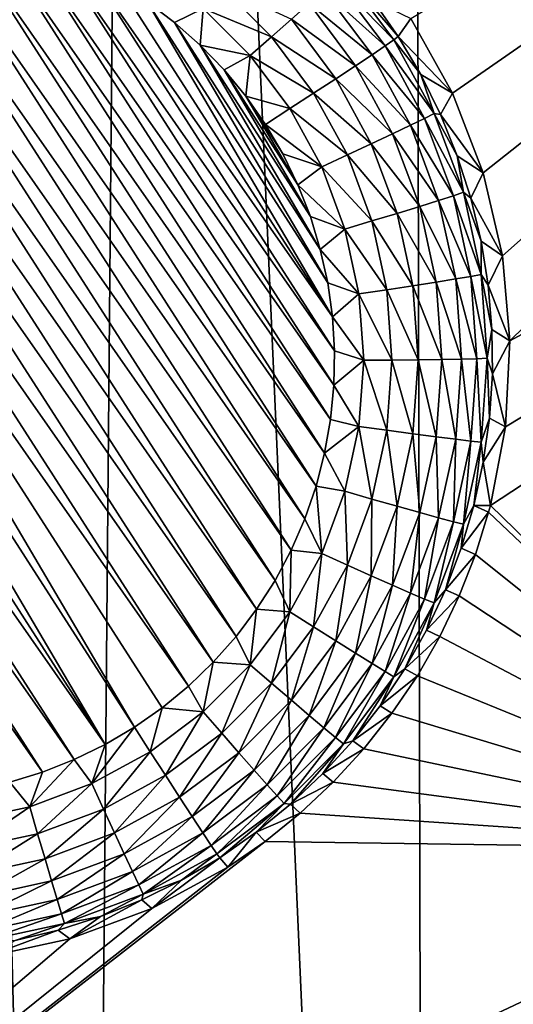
# Model space of a CAD drawing. Header units: metres. Extents: x -24 to 72, y -247 to 22.
# Tile 25 of 256: x -12.695 to -11.76, y -235.395 to -233.533. Entities that reach past the tile are written whole.
import ezdxf

# ---------------------------------------------------------------- set-up
doc = ezdxf.new("R2010")
doc.units = ezdxf.units.M
doc.layers.add('solid_509589_MEDIA_SW0001', color=7, linetype='CONTINUOUS')

msp = doc.modelspace()

# ---------------------------------------------------------------- linework, layer by layer
at = {"layer": 'solid_509589_MEDIA_SW0001'}
for points in [[(-12.918304, -227.301956, 309.696381), (-13.217052, -239.845428, 309.911285), (-12.578986, -240.30481, 309.927856)], [(-12.47438, -228.315308, 309.71994), (-12.918304, -227.301956, 309.696381), (-12.578986, -240.30481, 309.927856)], [(-12.47438, -228.315308, 309.71994), (-12.578986, -240.30481, 309.927856), (-11.924747, -240.741241, 309.943817)], [(-11.95085, -229.290344, 309.743622), (-12.47438, -228.315308, 309.71994), (-11.924747, -240.741241, 309.943817)], [(-11.351111, -230.220581, 309.767151), (-11.95085, -229.290344, 309.743622), (-11.924747, -240.741241, 309.943817)], [(-11.351111, -230.220581, 309.767151), (-11.924747, -240.741241, 309.943817), (-11.255281, -241.154114, 309.959106)], [(-11.875784, -233.672104, 268.754608), (-11.95446, -233.531021, 268.754364), (-9.84476, -232.263458, 268.933533)], [(-11.817698, -233.822556, 268.753601), (-11.875784, -233.672104, 268.754608), (-9.84476, -232.263458, 268.933533)], [(-11.781186, -233.979584, 268.751495), (-11.817698, -233.822556, 268.753601), (-9.84476, -232.263458, 268.933533)], [(-11.766912, -234.140564, 268.748352), (-11.781186, -233.979584, 268.751495), (-9.84476, -232.263458, 268.933533)], [(-11.766912, -234.140564, 268.748352), (-9.84476, -232.263458, 268.933533), (-9.299391, -232.808762, 268.943054)], [(-11.803698, -234.451721, 268.740082), (-11.775392, -234.303055, 268.744354), (-9.299391, -232.808762, 268.943054)], [(-11.133733, -235.103073, 268.751404), (-11.803698, -234.451721, 268.740082), (-9.299391, -232.808762, 268.943054)], [(-11.775392, -234.303055, 268.744354), (-11.766912, -234.140564, 268.748352), (-9.299391, -232.808762, 268.943054)], [(-13.070559, -233.365417, 268.082794), (-13.0064, -233.356384, 268.082611), (-12.211286, -234.59343, 268.104218)], [(-13.0064, -233.356384, 268.082611), (-12.941672, -233.352432, 268.08255), (-12.180795, -234.536209, 268.10321)], [(-13.0064, -233.356384, 268.082611), (-12.180795, -234.536209, 268.10321), (-12.211286, -234.59343, 268.104218)], [(-12.941672, -233.352432, 268.08255), (-12.154914, -234.476822, 268.102173), (-12.180795, -234.536209, 268.10321)], [(-12.941672, -233.352432, 268.08255), (-12.876894, -233.353561, 268.082581), (-12.154914, -234.476822, 268.102173)], [(-12.876894, -233.353561, 268.082581), (-12.133763, -234.415573, 268.101105), (-12.154914, -234.476822, 268.102173)], [(-12.876894, -233.353561, 268.082581), (-12.812381, -233.359772, 268.082672), (-12.133763, -234.415573, 268.101105)], [(-12.812381, -233.359772, 268.082672), (-12.117483, -234.352814, 268.100006), (-12.133763, -234.415573, 268.101105)], [(-12.812381, -233.359772, 268.082672), (-12.748524, -233.371033, 268.082886), (-12.117483, -234.352814, 268.100006)], [(-13.195827, -233.398407, 268.083344), (-13.133801, -233.37944, 268.083038), (-12.285178, -234.699722, 268.106079)], [(-13.133801, -233.37944, 268.083038), (-13.070559, -233.365417, 268.082794), (-12.246146, -234.648041, 268.105164)], [(-13.133801, -233.37944, 268.083038), (-12.246146, -234.648041, 268.105164), (-12.285178, -234.699722, 268.106079)], [(-13.070559, -233.365417, 268.082794), (-12.211286, -234.59343, 268.104218), (-12.246146, -234.648041, 268.105164)], [(-12.748524, -233.371033, 268.082886), (-12.106191, -234.289032, 268.098907), (-12.117483, -234.352814, 268.100006)], [(-12.748524, -233.371033, 268.082886), (-12.685804, -233.387268, 268.08316), (-12.106191, -234.289032, 268.098907)], [(-12.685804, -233.387268, 268.08316), (-12.099932, -234.224533, 268.097778), (-12.106191, -234.289032, 268.098907)], [(-12.685804, -233.387268, 268.08316), (-12.624531, -233.408371, 268.083527), (-12.099932, -234.224533, 268.097778)], [(-13.256146, -233.42218, 268.083771), (-13.195827, -233.398407, 268.083344), (-12.328198, -234.74826, 268.106934)], [(-13.195827, -233.398407, 268.083344), (-12.285178, -234.699722, 268.106079), (-12.328198, -234.74826, 268.106934)], [(-12.624531, -233.408371, 268.083527), (-12.09876, -234.159714, 268.096649), (-12.099932, -234.224533, 268.097778)], [(-12.624531, -233.408371, 268.083527), (-12.565064, -233.434235, 268.083984), (-12.09876, -234.159714, 268.096649)], [(-13.31419, -233.450485, 268.084259), (-13.256146, -233.42218, 268.083771), (-12.374889, -234.793243, 268.107697)], [(-13.256146, -233.42218, 268.083771), (-12.328198, -234.74826, 268.106934), (-12.374889, -234.793243, 268.107697)], [(-12.565064, -233.434235, 268.083984), (-12.102678, -234.095047, 268.09552), (-12.09876, -234.159714, 268.096649)], [(-12.565064, -233.434235, 268.083984), (-12.507869, -233.464645, 268.084503), (-12.102678, -234.095047, 268.09552)], [(-13.31419, -233.450485, 268.084259), (-12.47759, -234.871216, 268.10907), (-13.369756, -233.4832, 268.084839)], [(-13.31419, -233.450485, 268.084259), (-12.424744, -234.834274, 268.108429), (-12.47759, -234.871216, 268.10907)], [(-13.31419, -233.450485, 268.084259), (-12.374889, -234.793243, 268.107697), (-12.424744, -234.834274, 268.108429)], [(-12.096779, -233.457886, 268.251678), (-12.081758, -233.44397, 268.303375), (-11.986505, -233.571198, 268.305603)], [(-12.081758, -233.44397, 268.303375), (-12.026193, -233.495911, 268.358948), (-11.978139, -233.564865, 268.360168)], [(-11.986505, -233.571198, 268.305603), (-12.081758, -233.44397, 268.303375), (-11.978139, -233.564865, 268.360168)], [(-12.507869, -233.464645, 268.084503), (-12.453222, -233.499481, 268.085114), (-12.102678, -234.095047, 268.09552)], [(-12.218126, -233.565582, 268.106567), (-12.347339, -233.5121, 268.090424), (-12.312313, -233.47142, 268.104919)], [(-12.218126, -233.565582, 268.106567), (-12.312313, -233.47142, 268.104919), (-12.18052, -233.532578, 268.130829)], [(-12.118786, -233.477783, 268.204651), (-12.096779, -233.457886, 268.251678), (-12.003225, -233.58284, 268.253876)], [(-12.003225, -233.58284, 268.253876), (-12.096779, -233.457886, 268.251678), (-11.986505, -233.571198, 268.305603)], [(-12.533155, -234.903946, 268.10965), (-13.422603, -233.520142, 268.08548), (-13.369756, -233.4832, 268.084839)], [(-12.47759, -234.871216, 268.10907), (-12.533155, -234.903946, 268.10965), (-13.369756, -233.4832, 268.084839)], [(-12.147023, -233.50296, 268.16391), (-12.118786, -233.477783, 268.204651), (-12.027723, -233.599411, 268.206787)], [(-12.027723, -233.599411, 268.206787), (-12.118786, -233.477783, 268.204651), (-12.003225, -233.58284, 268.253876)], [(-12.453222, -233.499481, 268.085114), (-12.111656, -234.030884, 268.094391), (-12.102678, -234.095047, 268.09552)], [(-12.453222, -233.499481, 268.085114), (-12.40144, -233.538513, 268.085815), (-12.111656, -234.030884, 268.094391)], [(-12.347339, -233.5121, 268.090424), (-12.40144, -233.538513, 268.085815), (-12.453222, -233.499481, 268.085114)], [(-12.18052, -233.532578, 268.130829), (-12.147023, -233.50296, 268.16391), (-12.059155, -233.620331, 268.165955)], [(-12.059155, -233.620331, 268.165955), (-12.147023, -233.50296, 268.16391), (-12.027723, -233.599411, 268.206787)], [(-12.026193, -233.495911, 268.358948), (-11.95446, -233.531021, 268.754364), (-11.978139, -233.564865, 268.360168)], [(-12.533155, -234.903946, 268.10965), (-13.472457, -233.561172, 268.086212), (-13.422603, -233.520142, 268.08548)], [(-12.347339, -233.5121, 268.090424), (-12.352929, -233.581451, 268.086548), (-12.40144, -233.538513, 268.085815)], [(-12.347339, -233.5121, 268.090424), (-12.258548, -233.600876, 268.09198), (-12.352929, -233.581451, 268.086548)], [(-12.218126, -233.565582, 268.106567), (-12.258548, -233.600876, 268.09198), (-12.347339, -233.5121, 268.090424)], [(-12.40144, -233.538513, 268.085815), (-12.125659, -233.967575, 268.093292), (-12.111656, -234.030884, 268.094391)], [(-12.40144, -233.538513, 268.085815), (-12.352929, -233.581451, 268.086548), (-12.125659, -233.967575, 268.093292)], [(-12.218126, -233.565582, 268.106567), (-12.18052, -233.532578, 268.130829), (-12.096441, -233.644867, 268.132782)], [(-12.096441, -233.644867, 268.132782), (-12.18052, -233.532578, 268.130829), (-12.059155, -233.620331, 268.165955)], [(-11.978139, -233.564865, 268.360168), (-11.95446, -233.531021, 268.754364), (-11.875784, -233.672104, 268.754608)], [(-12.5912, -234.932236, 268.110138), (-13.519148, -233.606155, 268.086975), (-13.472457, -233.561172, 268.086212)], [(-12.533155, -234.903946, 268.10965), (-12.5912, -234.932236, 268.110138), (-13.472457, -233.561172, 268.086212)], [(-12.138302, -233.672211, 268.108429), (-12.258548, -233.600876, 268.09198), (-12.218126, -233.565582, 268.106567)], [(-12.138302, -233.672211, 268.108429), (-12.218126, -233.565582, 268.106567), (-12.096441, -233.644867, 268.132782)], [(-11.986505, -233.571198, 268.305603), (-11.978139, -233.564865, 268.360168), (-11.935372, -233.637207, 268.36142)], [(-11.978139, -233.564865, 268.360168), (-11.875784, -233.672104, 268.754608), (-11.935372, -233.637207, 268.36142)], [(-12.352929, -233.581451, 268.086548), (-12.144572, -233.905609, 268.092224), (-12.125659, -233.967575, 268.093292)], [(-12.352929, -233.581451, 268.086548), (-12.30793, -233.628067, 268.087372), (-12.144572, -233.905609, 268.092224)], [(-12.258548, -233.600876, 268.09198), (-12.30793, -233.628067, 268.087372), (-12.352929, -233.581451, 268.086548)], [(-12.027723, -233.599411, 268.206787), (-12.003225, -233.58284, 268.253876), (-11.928411, -233.719833, 268.256256)], [(-12.003225, -233.58284, 268.253876), (-11.986505, -233.571198, 268.305603), (-11.91033, -233.710678, 268.308044)], [(-11.928411, -233.719833, 268.256256), (-12.003225, -233.58284, 268.253876), (-11.91033, -233.710678, 268.308044)], [(-11.91033, -233.710678, 268.308044), (-11.986505, -233.571198, 268.305603), (-11.935372, -233.637207, 268.36142)], [(-12.258548, -233.600876, 268.09198), (-12.266697, -233.678116, 268.088226), (-12.30793, -233.628067, 268.087372)], [(-12.258548, -233.600876, 268.09198), (-12.183297, -233.701385, 268.093719), (-12.266697, -233.678116, 268.088226)], [(-12.138302, -233.672211, 268.108429), (-12.183297, -233.701385, 268.093719), (-12.258548, -233.600876, 268.09198)], [(-12.059155, -233.620331, 268.165955), (-12.027723, -233.599411, 268.206787), (-11.954899, -233.732758, 268.209106)], [(-11.954899, -233.732758, 268.209106), (-12.027723, -233.599411, 268.206787), (-11.928411, -233.719833, 268.256256)], [(-12.651519, -234.956009, 268.110535), (-13.562168, -233.654694, 268.08783), (-13.519148, -233.606155, 268.086975)], [(-12.5912, -234.932236, 268.110138), (-12.651519, -234.956009, 268.110535), (-13.519148, -233.606155, 268.086975)], [(-12.096441, -233.644867, 268.132782), (-12.059155, -233.620331, 268.165955), (-11.988886, -233.748993, 268.168182)], [(-11.988886, -233.748993, 268.168182), (-12.059155, -233.620331, 268.165955), (-11.954899, -233.732758, 268.209106)], [(-12.30793, -233.628067, 268.087372), (-12.168288, -233.845322, 268.091156), (-12.144572, -233.905609, 268.092224)], [(-12.30793, -233.628067, 268.087372), (-12.266697, -233.678116, 268.088226), (-12.168288, -233.845322, 268.091156)], [(-11.935372, -233.637207, 268.36142), (-11.875784, -233.672104, 268.754608), (-11.898132, -233.712555, 268.362732)], [(-11.91033, -233.710678, 268.308044), (-11.935372, -233.637207, 268.36142), (-11.898132, -233.712555, 268.362732)], [(-12.651519, -234.956009, 268.110535), (-12.713546, -234.974976, 268.11087), (-13.562168, -233.654694, 268.08783)], [(-12.138302, -233.672211, 268.108429), (-12.096441, -233.644867, 268.132782), (-12.029202, -233.76799, 268.134949)], [(-12.029202, -233.76799, 268.134949), (-12.096441, -233.644867, 268.132782), (-11.988886, -233.748993, 268.168182)], [(-12.074466, -233.789093, 268.110474), (-12.183297, -233.701385, 268.093719), (-12.138302, -233.672211, 268.108429)], [(-12.074466, -233.789093, 268.110474), (-12.138302, -233.672211, 268.108429), (-12.029202, -233.76799, 268.134949)], [(-11.898132, -233.712555, 268.362732), (-11.875784, -233.672104, 268.754608), (-11.817698, -233.822556, 268.753601)], [(-12.266697, -233.678116, 268.088226), (-12.196692, -233.787033, 268.090149), (-12.168288, -233.845322, 268.091156)], [(-12.266697, -233.678116, 268.088226), (-12.229556, -233.731201, 268.089172), (-12.196692, -233.787033, 268.090149)], [(-12.183297, -233.701385, 268.093719), (-12.229556, -233.731201, 268.089172), (-12.266697, -233.678116, 268.088226)], [(-12.183297, -233.701385, 268.093719), (-12.123118, -233.811569, 268.095642), (-12.229556, -233.731201, 268.089172)], [(-12.074466, -233.789093, 268.110474), (-12.123118, -233.811569, 268.095642), (-12.183297, -233.701385, 268.093719)], [(-11.928411, -233.719833, 268.256256), (-11.91033, -233.710678, 268.308044), (-11.854784, -233.859573, 268.310638)], [(-11.91033, -233.710678, 268.308044), (-11.898132, -233.712555, 268.362732), (-11.866629, -233.790466, 268.364105)], [(-11.854784, -233.859573, 268.310638), (-11.91033, -233.710678, 268.308044), (-11.866629, -233.790466, 268.364105)], [(-11.898132, -233.712555, 268.362732), (-11.817698, -233.822556, 268.753601), (-11.866629, -233.790466, 268.364105)], [(-12.123118, -233.811569, 268.095642), (-12.196692, -233.787033, 268.090149), (-12.229556, -233.731201, 268.089172)], [(-11.988886, -233.748993, 268.168182), (-11.954899, -233.732758, 268.209106), (-11.901796, -233.875107, 268.211578)], [(-11.954899, -233.732758, 268.209106), (-11.928411, -233.719833, 268.256256), (-11.873856, -233.866089, 268.25882)], [(-11.901796, -233.875107, 268.211578), (-11.954899, -233.732758, 268.209106), (-11.873856, -233.866089, 268.25882)], [(-11.873856, -233.866089, 268.25882), (-11.928411, -233.719833, 268.256256), (-11.854784, -233.859573, 268.310638)], [(-12.029202, -233.76799, 268.134949), (-11.988886, -233.748993, 268.168182), (-11.937646, -233.886353, 268.170593)], [(-11.937646, -233.886353, 268.170593), (-11.988886, -233.748993, 268.168182), (-11.901796, -233.875107, 268.211578)], [(-12.074466, -233.789093, 268.110474), (-12.029202, -233.76799, 268.134949), (-11.980173, -233.899429, 268.137238)], [(-11.980173, -233.899429, 268.137238), (-12.029202, -233.76799, 268.134949), (-11.937646, -233.886353, 268.170593)], [(-12.123118, -233.811569, 268.095642), (-12.168288, -233.845322, 268.091156), (-12.196692, -233.787033, 268.090149)], [(-12.027917, -233.913879, 268.112671), (-12.123118, -233.811569, 268.095642), (-12.074466, -233.789093, 268.110474)], [(-12.027917, -233.913879, 268.112671), (-12.074466, -233.789093, 268.110474), (-11.980173, -233.899429, 268.137238)], [(-11.866629, -233.790466, 268.364105), (-11.817698, -233.822556, 268.753601), (-11.841036, -233.870514, 268.365509)], [(-11.854784, -233.859573, 268.310638), (-11.866629, -233.790466, 268.364105), (-11.841036, -233.870514, 268.365509)], [(-12.123118, -233.811569, 268.095642), (-12.079236, -233.929214, 268.097717), (-12.168288, -233.845322, 268.091156)], [(-12.027917, -233.913879, 268.112671), (-12.079236, -233.929214, 268.097717), (-12.123118, -233.811569, 268.095642)], [(-11.841036, -233.870514, 268.365509), (-11.817698, -233.822556, 268.753601), (-11.781186, -233.979584, 268.751495)], [(-12.079236, -233.929214, 268.097717), (-12.144572, -233.905609, 268.092224), (-12.168288, -233.845322, 268.091156)], [(-11.873856, -233.866089, 268.25882), (-11.854784, -233.859573, 268.310638), (-11.820998, -234.014862, 268.313354)], [(-11.854784, -233.859573, 268.310638), (-11.841036, -233.870514, 268.365509), (-11.821497, -233.952255, 268.366913)], [(-11.820998, -234.014862, 268.313354), (-11.854784, -233.859573, 268.310638), (-11.821497, -233.952255, 268.366913)], [(-11.937646, -233.886353, 268.170593), (-11.901796, -233.875107, 268.211578), (-11.869495, -234.023575, 268.214172)], [(-11.901796, -233.875107, 268.211578), (-11.873856, -233.866089, 268.25882), (-11.840672, -234.0186, 268.261475)], [(-11.869495, -234.023575, 268.214172), (-11.901796, -233.875107, 268.211578), (-11.840672, -234.0186, 268.261475)], [(-11.840672, -234.0186, 268.261475), (-11.873856, -233.866089, 268.25882), (-11.820998, -234.014862, 268.313354)], [(-11.841036, -233.870514, 268.365509), (-11.781186, -233.979584, 268.751495), (-11.821497, -233.952255, 268.366913)], [(-12.027917, -233.913879, 268.112671), (-11.980173, -233.899429, 268.137238), (-11.95035, -234.036499, 268.139618)], [(-11.980173, -233.899429, 268.137238), (-11.937646, -233.886353, 268.170593), (-11.906479, -234.029602, 268.173096)], [(-11.95035, -234.036499, 268.139618), (-11.980173, -233.899429, 268.137238), (-11.906479, -234.029602, 268.173096)], [(-11.906479, -234.029602, 268.173096), (-11.937646, -233.886353, 268.170593), (-11.869495, -234.023575, 268.214172)], [(-12.079236, -233.929214, 268.097717), (-12.125659, -233.967575, 268.093292), (-12.144572, -233.905609, 268.092224)], [(-11.999602, -234.044022, 268.114929), (-12.079236, -233.929214, 268.097717), (-12.027917, -233.913879, 268.112671)], [(-11.999602, -234.044022, 268.114929), (-12.027917, -233.913879, 268.112671), (-11.95035, -234.036499, 268.139618)], [(-12.079236, -233.929214, 268.097717), (-12.052545, -234.051895, 268.099854), (-12.125659, -233.967575, 268.093292)], [(-11.999602, -234.044022, 268.114929), (-12.052545, -234.051895, 268.099854), (-12.079236, -233.929214, 268.097717)], [(-11.821497, -233.952255, 268.366913), (-11.781186, -233.979584, 268.751495), (-11.808123, -234.035217, 268.368378)], [(-11.820998, -234.014862, 268.313354), (-11.821497, -233.952255, 268.366913), (-11.808123, -234.035217, 268.368378)], [(-12.052545, -234.051895, 268.099854), (-12.111656, -234.030884, 268.094391), (-12.125659, -233.967575, 268.093292)], [(-11.808123, -234.035217, 268.368378), (-11.781186, -233.979584, 268.751495), (-11.766912, -234.140564, 268.748352)], [(-12.052545, -234.051895, 268.099854), (-12.102678, -234.095047, 268.09552), (-12.111656, -234.030884, 268.094391)], [(-11.95035, -234.036499, 268.139618), (-11.906479, -234.029602, 268.173096), (-11.896018, -234.175842, 268.175659)], [(-11.906479, -234.029602, 268.173096), (-11.869495, -234.023575, 268.214172), (-11.858655, -234.17511, 268.216827)], [(-11.896018, -234.175842, 268.175659), (-11.906479, -234.029602, 268.173096), (-11.858655, -234.17511, 268.216827)], [(-11.869495, -234.023575, 268.214172), (-11.840672, -234.0186, 268.261475), (-11.829535, -234.174286, 268.264191)], [(-11.858655, -234.17511, 268.216827), (-11.869495, -234.023575, 268.214172), (-11.829535, -234.174286, 268.264191)], [(-11.840672, -234.0186, 268.261475), (-11.820998, -234.014862, 268.313354), (-11.809659, -234.173386, 268.316132)], [(-11.829535, -234.174286, 268.264191), (-11.840672, -234.0186, 268.261475), (-11.809659, -234.173386, 268.316132)], [(-11.820998, -234.014862, 268.313354), (-11.808123, -234.035217, 268.368378), (-11.800987, -234.118958, 268.369843)], [(-11.809659, -234.173386, 268.316132), (-11.820998, -234.014862, 268.313354), (-11.800987, -234.118958, 268.369843)], [(-11.9901, -234.176849, 268.117249), (-12.052545, -234.051895, 268.099854), (-11.999602, -234.044022, 268.114929)], [(-11.999602, -234.044022, 268.114929), (-11.95035, -234.036499, 268.139618), (-11.940341, -234.176422, 268.142059)], [(-11.9901, -234.176849, 268.117249), (-11.999602, -234.044022, 268.114929), (-11.940341, -234.176422, 268.142059)], [(-11.940341, -234.176422, 268.142059), (-11.95035, -234.036499, 268.139618), (-11.896018, -234.175842, 268.175659)], [(-11.808123, -234.035217, 268.368378), (-11.766912, -234.140564, 268.748352), (-11.800987, -234.118958, 268.369843)], [(-12.052545, -234.051895, 268.099854), (-12.043587, -234.177124, 268.10202), (-12.102678, -234.095047, 268.09552)], [(-11.9901, -234.176849, 268.117249), (-12.043587, -234.177124, 268.10202), (-12.052545, -234.051895, 268.099854)], [(-12.043587, -234.177124, 268.10202), (-12.09876, -234.159714, 268.096649), (-12.102678, -234.095047, 268.09552)], [(-11.809659, -234.173386, 268.316132), (-11.800987, -234.118958, 268.369843), (-11.80013, -234.202988, 268.371307)], [(-11.800987, -234.118958, 268.369843), (-11.766912, -234.140564, 268.748352), (-11.80013, -234.202988, 268.371307)], [(-11.80013, -234.202988, 268.371307), (-11.766912, -234.140564, 268.748352), (-11.775392, -234.303055, 268.744354)], [(-12.043587, -234.177124, 268.10202), (-12.099932, -234.224533, 268.097778), (-12.09876, -234.159714, 268.096649)], [(-12.043587, -234.177124, 268.10202), (-12.052545, -234.302353, 268.104218), (-12.099932, -234.224533, 268.097778)], [(-11.999602, -234.309692, 268.119568), (-12.052545, -234.302353, 268.104218), (-12.043587, -234.177124, 268.10202)], [(-11.999602, -234.309692, 268.119568), (-12.043587, -234.177124, 268.10202), (-11.9901, -234.176849, 268.117249)], [(-11.999602, -234.309692, 268.119568), (-11.9901, -234.176849, 268.117249), (-11.95035, -234.316345, 268.144501)], [(-11.9901, -234.176849, 268.117249), (-11.940341, -234.176422, 268.142059), (-11.95035, -234.316345, 268.144501)], [(-11.95035, -234.316345, 268.144501), (-11.940341, -234.176422, 268.142059), (-11.906479, -234.322067, 268.178192)], [(-11.940341, -234.176422, 268.142059), (-11.896018, -234.175842, 268.175659), (-11.906479, -234.322067, 268.178192)], [(-11.906479, -234.322067, 268.178192), (-11.896018, -234.175842, 268.175659), (-11.869495, -234.32666, 268.219482)], [(-11.896018, -234.175842, 268.175659), (-11.858655, -234.17511, 268.216827), (-11.869495, -234.32666, 268.219482)], [(-11.869495, -234.32666, 268.219482), (-11.858655, -234.17511, 268.216827), (-11.840672, -234.329971, 268.266907)], [(-11.858655, -234.17511, 268.216827), (-11.829535, -234.174286, 268.264191), (-11.840672, -234.329971, 268.266907)], [(-11.840672, -234.329971, 268.266907), (-11.829535, -234.174286, 268.264191), (-11.820998, -234.331894, 268.318878)], [(-11.829535, -234.174286, 268.264191), (-11.809659, -234.173386, 268.316132), (-11.820998, -234.331894, 268.318878)], [(-11.820998, -234.331894, 268.318878), (-11.809659, -234.173386, 268.316132), (-11.805555, -234.28685, 268.372772)], [(-11.809659, -234.173386, 268.316132), (-11.80013, -234.202988, 268.371307), (-11.805555, -234.28685, 268.372772)], [(-11.80013, -234.202988, 268.371307), (-11.775392, -234.303055, 268.744354), (-11.805555, -234.28685, 268.372772)], [(-12.052545, -234.302353, 268.104218), (-12.106191, -234.289032, 268.098907), (-12.099932, -234.224533, 268.097778)], [(-12.052545, -234.302353, 268.104218), (-12.117483, -234.352814, 268.100006), (-12.106191, -234.289032, 268.098907)], [(-11.820998, -234.331894, 268.318878), (-11.805555, -234.28685, 268.372772), (-11.817235, -234.370087, 268.374207)], [(-11.805555, -234.28685, 268.372772), (-11.775392, -234.303055, 268.744354), (-11.817235, -234.370087, 268.374207)], [(-12.052545, -234.302353, 268.104218), (-12.079236, -234.425034, 268.106354), (-12.117483, -234.352814, 268.100006)], [(-12.027917, -234.439835, 268.121826), (-12.079236, -234.425034, 268.106354), (-12.052545, -234.302353, 268.104218)], [(-12.027917, -234.439835, 268.121826), (-12.052545, -234.302353, 268.104218), (-11.999602, -234.309692, 268.119568)], [(-12.027917, -234.439835, 268.121826), (-11.999602, -234.309692, 268.119568), (-11.980173, -234.453415, 268.146912)], [(-11.999602, -234.309692, 268.119568), (-11.95035, -234.316345, 268.144501), (-11.980173, -234.453415, 268.146912)], [(-11.817235, -234.370087, 268.374207), (-11.775392, -234.303055, 268.744354), (-11.803698, -234.451721, 268.740082)], [(-11.980173, -234.453415, 268.146912), (-11.95035, -234.316345, 268.144501), (-11.937646, -234.465317, 268.180695)], [(-11.95035, -234.316345, 268.144501), (-11.906479, -234.322067, 268.178192), (-11.937646, -234.465317, 268.180695)], [(-11.937646, -234.465317, 268.180695), (-11.906479, -234.322067, 268.178192), (-11.901796, -234.475128, 268.222046)], [(-11.906479, -234.322067, 268.178192), (-11.869495, -234.32666, 268.219482), (-11.901796, -234.475128, 268.222046)], [(-11.901796, -234.475128, 268.222046), (-11.869495, -234.32666, 268.219482), (-11.873856, -234.482498, 268.269562)], [(-11.869495, -234.32666, 268.219482), (-11.840672, -234.329971, 268.266907), (-11.873856, -234.482498, 268.269562)], [(-11.873856, -234.482498, 268.269562), (-11.840672, -234.329971, 268.266907), (-11.854784, -234.487198, 268.321594)], [(-11.840672, -234.329971, 268.266907), (-11.820998, -234.331894, 268.318878), (-11.854784, -234.487198, 268.321594)], [(-11.854784, -234.487198, 268.321594), (-11.820998, -234.331894, 268.318878), (-11.835101, -234.452194, 268.375641)], [(-11.820998, -234.331894, 268.318878), (-11.817235, -234.370087, 268.374207), (-11.835101, -234.452194, 268.375641)], [(-12.079236, -234.425034, 268.106354), (-12.133763, -234.415573, 268.101105), (-12.117483, -234.352814, 268.100006)], [(-11.817235, -234.370087, 268.374207), (-11.803698, -234.451721, 268.740082), (-11.835101, -234.452194, 268.375641)], [(-12.123118, -234.542664, 268.108429), (-12.154914, -234.476822, 268.102173), (-12.133763, -234.415573, 268.101105)], [(-12.079236, -234.425034, 268.106354), (-12.123118, -234.542664, 268.108429), (-12.133763, -234.415573, 268.101105)], [(-12.074466, -234.564621, 268.124023), (-12.123118, -234.542664, 268.108429), (-12.079236, -234.425034, 268.106354)], [(-12.074466, -234.564621, 268.124023), (-12.079236, -234.425034, 268.106354), (-12.027917, -234.439835, 268.121826)], [(-12.074466, -234.564621, 268.124023), (-12.027917, -234.439835, 268.121826), (-12.029202, -234.584854, 268.1492)], [(-12.027917, -234.439835, 268.121826), (-11.980173, -234.453415, 268.146912), (-12.029202, -234.584854, 268.1492)], [(-12.029202, -234.584854, 268.1492), (-11.980173, -234.453415, 268.146912), (-11.988886, -234.602676, 268.183105)], [(-11.980173, -234.453415, 268.146912), (-11.937646, -234.465317, 268.180695), (-11.988886, -234.602676, 268.183105)], [(-11.835101, -234.452194, 268.375641), (-11.807128, -234.464645, 268.739685), (-11.859056, -234.532761, 268.377045)], [(-11.854784, -234.487198, 268.321594), (-11.835101, -234.452194, 268.375641), (-11.859056, -234.532761, 268.377045)], [(-11.835101, -234.452194, 268.375641), (-11.803698, -234.451721, 268.740082), (-11.807128, -234.464645, 268.739685)], [(-11.807128, -234.464645, 268.739685), (-11.803698, -234.451721, 268.740082), (-11.133733, -235.103073, 268.751404)], [(-12.123118, -234.542664, 268.108429), (-12.180795, -234.536209, 268.10321), (-12.154914, -234.476822, 268.102173)], [(-11.988886, -234.602676, 268.183105), (-11.937646, -234.465317, 268.180695), (-11.954899, -234.617477, 268.224548)], [(-11.937646, -234.465317, 268.180695), (-11.901796, -234.475128, 268.222046), (-11.954899, -234.617477, 268.224548)], [(-11.954899, -234.617477, 268.224548), (-11.901796, -234.475128, 268.222046), (-11.928411, -234.628738, 268.272125)], [(-11.901796, -234.475128, 268.222046), (-11.873856, -234.482498, 268.269562), (-11.928411, -234.628738, 268.272125)], [(-11.859056, -234.532761, 268.377045), (-11.807128, -234.464645, 268.739685), (-11.831898, -234.544327, 268.737122)], [(-11.831898, -234.544327, 268.737122), (-11.807128, -234.464645, 268.739685), (-11.133733, -235.103073, 268.751404)], [(-11.928411, -234.628738, 268.272125), (-11.873856, -234.482498, 268.269562), (-11.91033, -234.636093, 268.324188)], [(-11.873856, -234.482498, 268.269562), (-11.854784, -234.487198, 268.321594), (-11.91033, -234.636093, 268.324188)], [(-11.91033, -234.636093, 268.324188), (-11.854784, -234.487198, 268.321594), (-11.888964, -234.611298, 268.378418)], [(-11.854784, -234.487198, 268.321594), (-11.859056, -234.532761, 268.377045), (-11.888964, -234.611298, 268.378418)], [(-11.859056, -234.532761, 268.377045), (-11.831898, -234.544327, 268.737122), (-11.888964, -234.611298, 268.378418)], [(-12.183297, -234.652863, 268.110352), (-12.211286, -234.59343, 268.104218), (-12.180795, -234.536209, 268.10321)], [(-12.123118, -234.542664, 268.108429), (-12.183297, -234.652863, 268.110352), (-12.180795, -234.536209, 268.10321)], [(-12.138302, -234.681503, 268.126068), (-12.183297, -234.652863, 268.110352), (-12.123118, -234.542664, 268.108429)], [(-12.138302, -234.681503, 268.126068), (-12.123118, -234.542664, 268.108429), (-12.074466, -234.564621, 268.124023)], [(-11.888964, -234.611298, 268.378418), (-11.831898, -234.544327, 268.737122), (-11.862703, -234.622833, 268.734467)], [(-11.862703, -234.622833, 268.734467), (-11.831898, -234.544327, 268.737122), (-11.133733, -235.103073, 268.751404)], [(-12.138302, -234.681503, 268.126068), (-12.074466, -234.564621, 268.124023), (-12.096441, -234.707977, 268.151337)], [(-12.074466, -234.564621, 268.124023), (-12.029202, -234.584854, 268.1492), (-12.096441, -234.707977, 268.151337)], [(-12.096441, -234.707977, 268.151337), (-12.029202, -234.584854, 268.1492), (-12.059155, -234.731339, 268.185333)], [(-12.029202, -234.584854, 268.1492), (-11.988886, -234.602676, 268.183105), (-12.059155, -234.731339, 268.185333)], [(-12.183297, -234.652863, 268.110352), (-12.246146, -234.648041, 268.105164), (-12.211286, -234.59343, 268.104218)], [(-12.059155, -234.731339, 268.185333), (-11.988886, -234.602676, 268.183105), (-12.027723, -234.750824, 268.226868)], [(-11.988886, -234.602676, 268.183105), (-11.954899, -234.617477, 268.224548), (-12.027723, -234.750824, 268.226868)], [(-12.027723, -234.750824, 268.226868), (-11.954899, -234.617477, 268.224548), (-12.003225, -234.765732, 268.274506)], [(-11.954899, -234.617477, 268.224548), (-11.928411, -234.628738, 268.272125), (-12.003225, -234.765732, 268.274506)], [(-11.888964, -234.611298, 268.378418), (-11.862703, -234.622833, 268.734467), (-11.924659, -234.687378, 268.379761)], [(-11.91033, -234.636093, 268.324188), (-11.888964, -234.611298, 268.378418), (-11.924659, -234.687378, 268.379761)], [(-11.924659, -234.687378, 268.379761), (-11.862703, -234.622833, 268.734467), (-11.899471, -234.699509, 268.731689)], [(-11.899471, -234.699509, 268.731689), (-11.862703, -234.622833, 268.734467), (-11.133733, -235.103073, 268.751404)], [(-12.003225, -234.765732, 268.274506), (-11.928411, -234.628738, 268.272125), (-11.986505, -234.775574, 268.32663)], [(-11.928411, -234.628738, 268.272125), (-11.91033, -234.636093, 268.324188), (-11.986505, -234.775574, 268.32663)], [(-11.986505, -234.775574, 268.32663), (-11.91033, -234.636093, 268.324188), (-11.96594, -234.76059, 268.381042)], [(-11.91033, -234.636093, 268.324188), (-11.924659, -234.687378, 268.379761), (-11.96594, -234.76059, 268.381042)], [(-12.258548, -234.753372, 268.112091), (-12.285178, -234.699722, 268.106079), (-12.246146, -234.648041, 268.105164)], [(-12.183297, -234.652863, 268.110352), (-12.258548, -234.753372, 268.112091), (-12.246146, -234.648041, 268.105164)], [(-12.218126, -234.788116, 268.12793), (-12.258548, -234.753372, 268.112091), (-12.183297, -234.652863, 268.110352)], [(-12.218126, -234.788116, 268.12793), (-12.183297, -234.652863, 268.110352), (-12.138302, -234.681503, 268.126068)], [(-12.218126, -234.788116, 268.12793), (-12.138302, -234.681503, 268.126068), (-12.18052, -234.820267, 268.15332)], [(-12.138302, -234.681503, 268.126068), (-12.096441, -234.707977, 268.151337), (-12.18052, -234.820267, 268.15332)], [(-12.258548, -234.753372, 268.112091), (-12.328198, -234.74826, 268.106934), (-12.285178, -234.699722, 268.106079)], [(-11.924659, -234.687378, 268.379761), (-11.899471, -234.699509, 268.731689), (-11.96594, -234.76059, 268.381042)], [(-11.96594, -234.76059, 268.381042), (-11.899471, -234.699509, 268.731689), (-11.942052, -234.773712, 268.728882)], [(-11.942052, -234.773712, 268.728882), (-11.899471, -234.699509, 268.731689), (-11.133733, -235.103073, 268.751404)], [(-12.18052, -234.820267, 268.15332), (-12.096441, -234.707977, 268.151337), (-12.147023, -234.848709, 268.187378)], [(-12.096441, -234.707977, 268.151337), (-12.059155, -234.731339, 268.185333), (-12.147023, -234.848709, 268.187378)], [(-12.147023, -234.848709, 268.187378), (-12.059155, -234.731339, 268.185333), (-12.118786, -234.872452, 268.229004)], [(-12.059155, -234.731339, 268.185333), (-12.027723, -234.750824, 268.226868), (-12.118786, -234.872452, 268.229004)], [(-12.347339, -234.842148, 268.113647), (-12.374889, -234.793243, 268.107697), (-12.328198, -234.74826, 268.106934)], [(-12.258548, -234.753372, 268.112091), (-12.347339, -234.842148, 268.113647), (-12.328198, -234.74826, 268.106934)], [(-12.312313, -234.882294, 268.129547), (-12.347339, -234.842148, 268.113647), (-12.258548, -234.753372, 268.112091)], [(-12.312313, -234.882294, 268.129547), (-12.258548, -234.753372, 268.112091), (-12.218126, -234.788116, 268.12793)], [(-12.118786, -234.872452, 268.229004), (-12.027723, -234.750824, 268.226868), (-12.096779, -234.890686, 268.276703)], [(-12.027723, -234.750824, 268.226868), (-12.003225, -234.765732, 268.274506), (-12.096779, -234.890686, 268.276703)], [(-12.096779, -234.890686, 268.276703), (-12.003225, -234.765732, 268.274506), (-12.081758, -234.902802, 268.328857)], [(-12.003225, -234.765732, 268.274506), (-11.986505, -234.775574, 268.32663), (-12.081758, -234.902802, 268.328857)], [(-12.081758, -234.902802, 268.328857), (-11.986505, -234.775574, 268.32663), (-12.06431, -234.896744, 268.383392)], [(-11.986505, -234.775574, 268.32663), (-12.012577, -234.830505, 268.382263), (-12.06431, -234.896744, 268.383392)], [(-11.96594, -234.76059, 268.381042), (-11.942052, -234.773712, 268.728882), (-12.012577, -234.830505, 268.382263)], [(-11.986505, -234.775574, 268.32663), (-11.96594, -234.76059, 268.381042), (-12.012577, -234.830505, 268.382263)], [(-12.012577, -234.830505, 268.382263), (-11.942052, -234.773712, 268.728882), (-11.990057, -234.844635, 268.726044)], [(-11.990057, -234.844635, 268.726044), (-11.942052, -234.773712, 268.728882), (-11.133733, -235.103073, 268.751404)], [(-12.347339, -234.842148, 268.113647), (-12.424744, -234.834274, 268.108429), (-12.374889, -234.793243, 268.107697)], [(-12.312313, -234.882294, 268.129547), (-12.218126, -234.788116, 268.12793), (-12.279728, -234.919464, 268.155029)], [(-12.218126, -234.788116, 268.12793), (-12.18052, -234.820267, 268.15332), (-12.279728, -234.919464, 268.155029)], [(-12.279728, -234.919464, 268.155029), (-12.18052, -234.820267, 268.15332), (-12.250703, -234.952362, 268.189209)], [(-12.18052, -234.820267, 268.15332), (-12.147023, -234.848709, 268.187378), (-12.250703, -234.952362, 268.189209)], [(-12.012577, -234.830505, 268.382263), (-11.990057, -234.844635, 268.726044), (-12.06431, -234.896744, 268.383392)], [(-12.447863, -234.917389, 268.11496), (-12.47759, -234.871216, 268.10907), (-12.424744, -234.834274, 268.108429)], [(-12.347339, -234.842148, 268.113647), (-12.447863, -234.917389, 268.11496), (-12.424744, -234.834274, 268.108429)], [(-12.418945, -234.962112, 268.130951), (-12.447863, -234.917389, 268.11496), (-12.347339, -234.842148, 268.113647)], [(-12.312313, -234.882294, 268.129547), (-12.418945, -234.962112, 268.130951), (-12.347339, -234.842148, 268.113647)], [(-12.250703, -234.952362, 268.189209), (-12.147023, -234.848709, 268.187378), (-12.226234, -234.979889, 268.230865)], [(-12.147023, -234.848709, 268.187378), (-12.118786, -234.872452, 268.229004), (-12.226234, -234.979889, 268.230865)], [(-12.06431, -234.896744, 268.383392), (-11.990057, -234.844635, 268.726044), (-12.0432, -234.91185, 268.723236)], [(-12.0432, -234.91185, 268.723236), (-11.990057, -234.844635, 268.726044), (-11.133733, -235.103073, 268.751404)], [(-12.558072, -234.977554, 268.115997), (-12.533155, -234.903946, 268.10965), (-12.47759, -234.871216, 268.10907)], [(-12.558072, -234.977554, 268.115997), (-12.47759, -234.871216, 268.10907), (-12.447863, -234.917389, 268.11496)], [(-12.312313, -234.882294, 268.129547), (-12.392044, -235.003525, 268.156494), (-12.418945, -234.962112, 268.130951)], [(-12.312313, -234.882294, 268.129547), (-12.279728, -234.919464, 268.155029), (-12.392044, -235.003525, 268.156494)], [(-12.226234, -234.979889, 268.230865), (-12.118786, -234.872452, 268.229004), (-12.207165, -235.001053, 268.278625)], [(-12.118786, -234.872452, 268.229004), (-12.096779, -234.890686, 268.276703), (-12.207165, -235.001053, 268.278625)], [(-12.558072, -234.977554, 268.115997), (-12.5912, -234.932236, 268.110138), (-12.533155, -234.903946, 268.10965)], [(-12.207165, -235.001053, 268.278625), (-12.096779, -234.890686, 268.276703), (-12.194149, -235.015167, 268.330811)], [(-12.096779, -234.890686, 268.276703), (-12.081758, -234.902802, 268.328857), (-12.194149, -235.015167, 268.330811)], [(-12.194149, -235.015167, 268.330811), (-12.081758, -234.902802, 268.328857), (-12.181877, -235.016708, 268.385498)], [(-12.081758, -234.902802, 268.328857), (-12.120849, -234.958923, 268.384491), (-12.181877, -235.016708, 268.385498)], [(-12.06431, -234.896744, 268.383392), (-12.0432, -234.91185, 268.723236), (-12.120849, -234.958923, 268.384491)], [(-12.081758, -234.902802, 268.328857), (-12.06431, -234.896744, 268.383392), (-12.120849, -234.958923, 268.384491)], [(-12.535853, -235.02594, 268.13208), (-12.558072, -234.977554, 268.115997), (-12.447863, -234.917389, 268.11496)], [(-12.535853, -235.02594, 268.13208), (-12.447863, -234.917389, 268.11496), (-12.418945, -234.962112, 268.130951)], [(-12.279728, -234.919464, 268.155029), (-12.368081, -235.040222, 268.190735), (-12.392044, -235.003525, 268.156494)], [(-12.279728, -234.919464, 268.155029), (-12.250703, -234.952362, 268.189209), (-12.368081, -235.040222, 268.190735)], [(-12.120849, -234.958923, 268.384491), (-12.0432, -234.91185, 268.723236), (-12.101154, -234.974915, 268.720428)], [(-12.101154, -234.974915, 268.720428), (-12.0432, -234.91185, 268.723236), (-11.133733, -235.103073, 268.751404)], [(-12.675724, -235.021423, 268.11676), (-12.651519, -234.956009, 268.110535), (-12.5912, -234.932236, 268.110138)], [(-12.558072, -234.977554, 268.115997), (-12.675724, -235.021423, 268.11676), (-12.5912, -234.932236, 268.110138)], [(-12.675724, -235.021423, 268.11676), (-12.713546, -234.974976, 268.11087), (-12.651519, -234.956009, 268.110535)], [(-12.535853, -235.02594, 268.13208), (-12.418945, -234.962112, 268.130951), (-12.515182, -235.070755, 268.157684)], [(-12.515182, -235.070755, 268.157684), (-12.418945, -234.962112, 268.130951), (-12.392044, -235.003525, 268.156494)], [(-12.250703, -234.952362, 268.189209), (-12.347881, -235.070938, 268.232452), (-12.368081, -235.040222, 268.190735)], [(-12.250703, -234.952362, 268.189209), (-12.226234, -234.979889, 268.230865), (-12.347881, -235.070938, 268.232452)], [(-12.120849, -234.958923, 268.384491), (-12.101154, -234.974915, 268.720428), (-12.181877, -235.016708, 268.385498)], [(-12.675724, -235.021423, 268.11676), (-12.798424, -235.048111, 268.117249), (-12.713546, -234.974976, 268.11087)], [(-12.660655, -235.072479, 268.132874), (-12.675724, -235.021423, 268.11676), (-12.558072, -234.977554, 268.115997)], [(-12.660655, -235.072479, 268.132874), (-12.558072, -234.977554, 268.115997), (-12.535853, -235.02594, 268.13208)], [(-12.226234, -234.979889, 268.230865), (-12.332137, -235.094604, 268.280243), (-12.347881, -235.070938, 268.232452)], [(-12.226234, -234.979889, 268.230865), (-12.207165, -235.001053, 268.278625), (-12.332137, -235.094604, 268.280243)], [(-12.181877, -235.016708, 268.385498), (-12.101154, -234.974915, 268.720428), (-12.163612, -235.033508, 268.717651)], [(-12.163612, -235.033508, 268.717651), (-12.101154, -234.974915, 268.720428), (-11.133733, -235.103073, 268.751404)], [(-12.515182, -235.070755, 268.157684), (-12.392044, -235.003525, 268.156494), (-12.49677, -235.110474, 268.191956)], [(-12.49677, -235.110474, 268.191956), (-12.392044, -235.003525, 268.156494), (-12.368081, -235.040222, 268.190735)], [(-12.207165, -235.001053, 268.278625), (-12.321391, -235.110413, 268.332458), (-12.332137, -235.094604, 268.280243)], [(-12.207165, -235.001053, 268.278625), (-12.194149, -235.015167, 268.330811), (-12.321391, -235.110413, 268.332458)], [(-12.321391, -235.110413, 268.332458), (-12.194149, -235.015167, 268.330811), (-12.316015, -235.117813, 268.387268)], [(-12.194149, -235.015167, 268.330811), (-12.247054, -235.069778, 268.386414), (-12.316015, -235.117813, 268.387268)], [(-12.194149, -235.015167, 268.330811), (-12.181877, -235.016708, 268.385498), (-12.247054, -235.069778, 268.386414)], [(-12.181877, -235.016708, 268.385498), (-12.163612, -235.033508, 268.717651), (-12.247054, -235.069778, 268.386414)], [(-12.790812, -235.100784, 268.133362), (-12.798424, -235.048111, 268.117249), (-12.675724, -235.021423, 268.11676)], [(-12.790812, -235.100784, 268.133362), (-12.675724, -235.021423, 268.11676), (-12.660655, -235.072479, 268.132874)], [(-12.660655, -235.072479, 268.132874), (-12.535853, -235.02594, 268.13208), (-12.646636, -235.119781, 268.158539)], [(-12.535853, -235.02594, 268.13208), (-12.515182, -235.070755, 268.157684), (-12.646636, -235.119781, 268.158539)], [(-12.247054, -235.069778, 268.386414), (-12.163612, -235.033508, 268.717651), (-12.230234, -235.087326, 268.714966)], [(-12.230234, -235.087326, 268.714966), (-12.163612, -235.033508, 268.717651), (-11.133733, -235.103073, 268.751404)], [(-12.49677, -235.110474, 268.191956), (-12.368081, -235.040222, 268.190735), (-12.481249, -235.143738, 268.233734)], [(-12.481249, -235.143738, 268.233734), (-12.368081, -235.040222, 268.190735), (-12.347881, -235.070938, 268.232452)], [(-12.790812, -235.100784, 268.133362), (-12.660655, -235.072479, 268.132874), (-12.783731, -235.149597, 268.159058)], [(-12.660655, -235.072479, 268.132874), (-12.646636, -235.119781, 268.158539), (-12.783731, -235.149597, 268.159058)], [(-12.646636, -235.119781, 268.158539), (-12.515182, -235.070755, 268.157684), (-12.63415, -235.161713, 268.192841)], [(-12.515182, -235.070755, 268.157684), (-12.49677, -235.110474, 268.191956), (-12.63415, -235.161713, 268.192841)], [(-12.481249, -235.143738, 268.233734), (-12.347881, -235.070938, 268.232452), (-12.469151, -235.169403, 268.281555)], [(-12.469151, -235.169403, 268.281555), (-12.347881, -235.070938, 268.232452), (-12.332137, -235.094604, 268.280243)], [(-12.247054, -235.069778, 268.386414), (-12.300657, -235.136047, 268.712341), (-12.316015, -235.117813, 268.387268)], [(-12.247054, -235.069778, 268.386414), (-12.230234, -235.087326, 268.714966), (-12.300657, -235.136047, 268.712341)], [(-12.230234, -235.087326, 268.714966), (-11.133733, -235.103073, 268.751404), (-13.966169, -236.434555, 268.686432)], [(-12.300657, -235.136047, 268.712341), (-12.230234, -235.087326, 268.714966), (-13.966169, -236.434555, 268.686432)], [(-12.946049, -237.417923, 268.703613), (-13.966169, -236.434555, 268.686432), (-11.133733, -235.103073, 268.751404)], [(-12.946049, -237.417923, 268.703613), (-11.133733, -235.103073, 268.751404), (-10.426932, -235.715424, 268.762115)], [(-12.63415, -235.161713, 268.192841), (-12.49677, -235.110474, 268.191956), (-12.623623, -235.196838, 268.23465)], [(-12.49677, -235.110474, 268.191956), (-12.481249, -235.143738, 268.233734), (-12.623623, -235.196838, 268.23465)], [(-12.469151, -235.169403, 268.281555), (-12.332137, -235.094604, 268.280243), (-12.460895, -235.186569, 268.333801)], [(-12.460895, -235.186569, 268.333801), (-12.332137, -235.094604, 268.280243), (-12.321391, -235.110413, 268.332458)], [(-12.460895, -235.186569, 268.333801), (-12.321391, -235.110413, 268.332458), (-12.388374, -235.160583, 268.388)], [(-12.388374, -235.160583, 268.388), (-12.321391, -235.110413, 268.332458), (-12.316015, -235.117813, 268.387268)], [(-12.783731, -235.149597, 268.159058), (-12.646636, -235.119781, 268.158539), (-12.777423, -235.192871, 268.19339)], [(-12.646636, -235.119781, 268.158539), (-12.63415, -235.161713, 268.192841), (-12.777423, -235.192871, 268.19339)], [(-12.316015, -235.117813, 268.387268), (-12.300657, -235.136047, 268.712341), (-12.444669, -235.214218, 268.707489)], [(-12.388374, -235.160583, 268.388), (-12.316015, -235.117813, 268.387268), (-12.444669, -235.214218, 268.707489)], [(-12.444669, -235.214218, 268.707489), (-12.300657, -235.136047, 268.712341), (-13.966169, -236.434555, 268.686432)], [(-12.623623, -235.196838, 268.23465), (-12.481249, -235.143738, 268.233734), (-12.615418, -235.223953, 268.282501)], [(-12.481249, -235.143738, 268.233734), (-12.469151, -235.169403, 268.281555), (-12.615418, -235.223953, 268.282501)], [(-12.777423, -235.192871, 268.19339), (-12.63415, -235.161713, 268.192841), (-12.772105, -235.229141, 268.235229)], [(-12.63415, -235.161713, 268.192841), (-12.623623, -235.196838, 268.23465), (-12.772105, -235.229141, 268.235229)], [(-12.388374, -235.160583, 268.388), (-12.444669, -235.214218, 268.707489), (-12.463727, -235.197815, 268.388672)], [(-12.460895, -235.186569, 268.333801), (-12.388374, -235.160583, 268.388), (-12.463727, -235.197815, 268.388672)], [(-12.615418, -235.223953, 268.282501), (-12.469151, -235.169403, 268.281555), (-12.609819, -235.242111, 268.334778)], [(-12.469151, -235.169403, 268.281555), (-12.460895, -235.186569, 268.333801), (-12.609819, -235.242111, 268.334778)], [(-12.772105, -235.229141, 268.235229), (-12.623623, -235.196838, 268.23465), (-12.767961, -235.257126, 268.283081)], [(-12.623623, -235.196838, 268.23465), (-12.615418, -235.223953, 268.282501), (-12.767961, -235.257126, 268.283081)], [(-12.609819, -235.242111, 268.334778), (-12.460895, -235.186569, 268.333801), (-12.541652, -235.229309, 268.389221)], [(-12.463727, -235.197815, 268.388672), (-12.444669, -235.214218, 268.707489), (-12.599447, -235.271545, 268.702972)], [(-12.463727, -235.197815, 268.388672), (-12.599447, -235.271545, 268.702972), (-12.541652, -235.229309, 268.389221)], [(-12.460895, -235.186569, 268.333801), (-12.463727, -235.197815, 268.388672), (-12.541652, -235.229309, 268.389221)], [(-12.599447, -235.271545, 268.702972), (-12.444669, -235.214218, 268.707489), (-13.966169, -236.434555, 268.686432)], [(-12.767961, -235.257126, 268.283081), (-12.615418, -235.223953, 268.282501), (-12.765132, -235.275894, 268.335358)], [(-12.615418, -235.223953, 268.282501), (-12.609819, -235.242111, 268.334778), (-12.765132, -235.275894, 268.335358)], [(-12.541652, -235.229309, 268.389221), (-12.599447, -235.271545, 268.702972), (-12.621713, -235.254898, 268.389648)], [(-12.609819, -235.242111, 268.334778), (-12.541652, -235.229309, 268.389221), (-12.621713, -235.254898, 268.389648)], [(-12.765132, -235.275894, 268.335358), (-12.609819, -235.242111, 268.334778), (-12.703463, -235.274445, 268.390015)], [(-12.621713, -235.254898, 268.389648), (-12.599447, -235.271545, 268.702972), (-12.760746, -235.306213, 268.698761)], [(-12.621713, -235.254898, 268.389648), (-12.760746, -235.306213, 268.698761), (-12.703463, -235.274445, 268.390015)], [(-12.609819, -235.242111, 268.334778), (-12.621713, -235.254898, 268.389648), (-12.703463, -235.274445, 268.390015)], [(-12.760746, -235.306213, 268.698761), (-12.599447, -235.271545, 268.702972), (-13.966169, -236.434555, 268.686432)]]:
    msp.add_3dface(points, dxfattribs=at)

doc.saveas('drawing.dxf')
